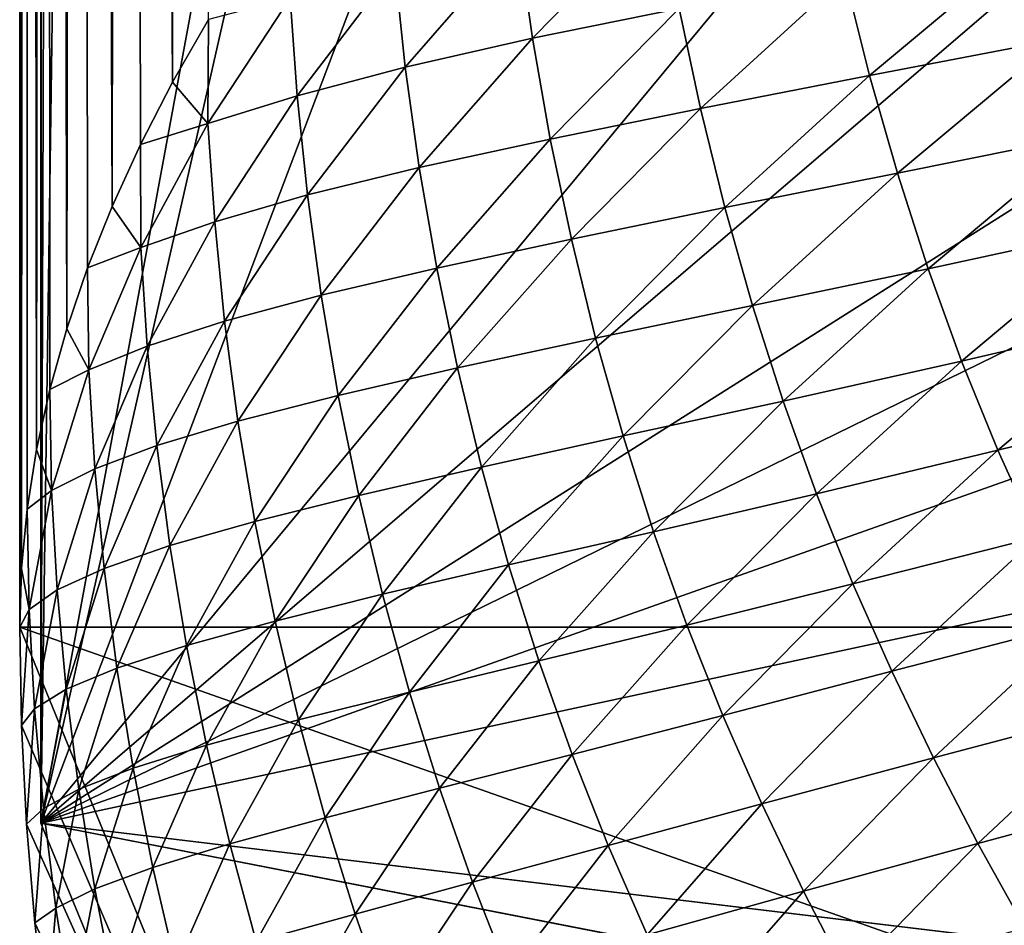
# Model space of a CAD drawing. Extents: x -54 to 446, y -6 to 1624.
# Tile 30 of 225: x -16 to -15.767, y 1555.107 to 1555.321. Entities that reach past the tile are written whole.
import ezdxf

# ---------------------------------------------------------------- set-up
doc = ezdxf.new("R2010")
doc.units = 0
doc.header["$LTSCALE"] = 46.933333
for name, color, linetype in [('1000', 7, 'CONTINUOUS'), ('1346', 7, 'CONTINUOUS'), ('1514', 7, 'CONTINUOUS'), ('1520', 7, 'CONTINUOUS'), ('1540', 7, 'CONTINUOUS'), ('1577', 7, 'CONTINUOUS'), ('974', 7, 'CONTINUOUS')]:
    doc.layers.add(name, color=color, linetype=linetype)

msp = doc.modelspace()

# ---------------------------------------------------------------- linework, layer by layer
at = {"layer": '1000', "color": 7, "linetype": 'CONTINUOUS'}
for points in [[(-15.76858, 1622.70779, -2.71141), (-15.995, 1555.13135, -0.4), (-15.96282, 1621.7248, -1.09018), (-15.76858, 1622.70779, -2.71141)], [(-15.995, 1555.13135, -0.4), (-15.76858, 1622.70779, -2.71141), (-13.61758, 1568, -8.40008), (-15.995, 1555.13135, -0.4)], [(-15.96282, 1621.7248, -1.09018), (-15.995, 1555.13135, -0.4), (-15.995, 1620.55017, -0.4), (-15.96282, 1621.7248, -1.09018)], [(-13.61758, 1565.59674, -8.40008), (-15.995, 1555.13135, -0.4), (-13.61758, 1568, -8.40008), (-13.61758, 1565.59674, -8.40008)], [(-13.61758, 1561.40326, -8.40008), (-15.995, 1555.13135, -0.4), (-13.61758, 1565.59674, -8.40008), (-13.61758, 1561.40326, -8.40008)], [(-13.61758, 1558, -8.40008), (-15.995, 1555.13135, -0.4), (-13.61758, 1561.40326, -8.40008), (-13.61758, 1558, -8.40008)], [(-13.45386, 1557.3112, -8.65988), (-15.995, 1555.13135, -0.4), (-13.61758, 1558, -8.40008), (-13.45386, 1557.3112, -8.65988)], [(-13.16788, 1556.92097, -9.08884), (-15.995, 1555.13135, -0.4), (-13.45386, 1557.3112, -8.65988), (-13.16788, 1556.92097, -9.08884)], [(-12.83956, 1556.67774, -9.54702), (-15.995, 1555.13135, -0.4), (-13.16788, 1556.92097, -9.08884), (-12.83956, 1556.67774, -9.54702)], [(-12.13891, 1556.5, -10.42338), (-15.995, 1555.13135, -0.4), (-12.83956, 1556.67774, -9.54702), (-12.13891, 1556.5, -10.42338)], [(-8.54071, 1554.23446, -13.52983), (-15.995, 1555.13135, -0.4), (-9.64452, 1556.5, -12.76649), (-8.54071, 1554.23446, -13.52983)], [(-9.64452, 1556.5, -12.76649), (-15.995, 1555.13135, -0.4), (-12.13891, 1556.5, -10.42338), (-9.64452, 1556.5, -12.76649)]]:
    msp.add_3dface(points, dxfattribs=at)
at = {"layer": '1346', "color": 7, "linetype": 'CONTINUOUS'}
for points in [[(-15.995, 1620.55017, -0.4), (-15.995, 1555.13135, -0.4), (-15.08628, 1620.55017, -0.4), (-15.995, 1620.55017, -0.4)], [(-15.995, 1555.13135, -0.4), (-15.08628, 1554.95407, -0.4), (-15.08628, 1620.55017, -0.4), (-15.995, 1555.13135, -0.4)], [(-15.995, 1555.13135, -0.4), (-15.78947, 1554.6319, -0.4), (-15.08628, 1554.95407, -0.4), (-15.995, 1555.13135, -0.4)]]:
    msp.add_3dface(points, dxfattribs=at)
at = {"layer": '1514', "color": 7, "linetype": 'CONTINUOUS'}
for points in [[(-16, 1618.82723), (-16, 1619.82216), (-15.00018, 1555.1777), (-16, 1618.82723)], [(-15.00018, 1555.1777), (-16, 1619.82216), (-15.00018, 1619.82216), (-15.00018, 1555.1777)], [(-16, 1616.85158), (-16, 1618.82723), (-15.00018, 1555.1777), (-16, 1616.85158)], [(-16, 1614.87376), (-16, 1616.85158), (-15.00018, 1555.1777), (-16, 1614.87376)], [(-16, 1612.89379), (-16, 1614.87376), (-15.00018, 1555.1777), (-16, 1612.89379)], [(-16, 1610.91167), (-16, 1612.89379), (-15.00018, 1555.1777), (-16, 1610.91167)], [(-16, 1608.9274), (-16, 1610.91167), (-15.00018, 1555.1777), (-16, 1608.9274)], [(-16, 1606.94096), (-16, 1608.9274), (-15.00018, 1555.1777), (-16, 1606.94096)], [(-16, 1604.95238), (-16, 1606.94096), (-15.00018, 1555.1777), (-16, 1604.95238)], [(-16, 1602.96164), (-16, 1604.95238), (-15.00018, 1555.1777), (-16, 1602.96164)], [(-16, 1600.96874), (-16, 1602.96164), (-15.00018, 1555.1777), (-16, 1600.96874)], [(-16, 1598.97369), (-16, 1600.96874), (-15.00018, 1555.1777), (-16, 1598.97369)], [(-16, 1596.97649), (-16, 1598.97369), (-15.00018, 1555.1777), (-16, 1596.97649)], [(-16, 1594.97713), (-16, 1596.97649), (-15.00018, 1555.1777), (-16, 1594.97713)], [(-16, 1592.97561), (-16, 1594.97713), (-15.00018, 1555.1777), (-16, 1592.97561)], [(-16, 1590.97195), (-16, 1592.97561), (-15.00018, 1555.1777), (-16, 1590.97195)], [(-16, 1588.96612), (-16, 1590.97195), (-15.00018, 1555.1777), (-16, 1588.96612)], [(-16, 1587.77903), (-16, 1588.96612), (-15.00018, 1555.1777), (-16, 1587.77903)], [(-16, 1586.9722), (-16, 1587.77903), (-15.00018, 1555.1777), (-16, 1586.9722)], [(-16, 1584.99652), (-16, 1586.9722), (-15.00018, 1555.1777), (-16, 1584.99652)], [(-16, 1583.01876), (-16, 1584.99652), (-15.00018, 1555.1777), (-16, 1583.01876)], [(-16, 1581.03892), (-16, 1583.01876), (-15.00018, 1555.1777), (-16, 1581.03892)], [(-16, 1579.05699), (-16, 1581.03892), (-15.00018, 1555.1777), (-16, 1579.05699)], [(-16, 1577.07298), (-16, 1579.05699), (-15.00018, 1555.1777), (-16, 1577.07298)], [(-16, 1575.08689), (-16, 1577.07298), (-15.00018, 1555.1777), (-16, 1575.08689)], [(-16, 1573.09872), (-16, 1575.08689), (-15.00018, 1555.1777), (-16, 1573.09872)], [(-16, 1571.10847), (-16, 1573.09872), (-15.00018, 1555.1777), (-16, 1571.10847)], [(-16, 1569.11613), (-16, 1571.10847), (-15.00018, 1555.1777), (-16, 1569.11613)], [(-16, 1567.12172), (-16, 1569.11613), (-15.00018, 1555.1777), (-16, 1567.12172)], [(-16, 1565.12522), (-16, 1567.12172), (-15.00018, 1555.1777), (-16, 1565.12522)], [(-16, 1563.12664), (-16, 1565.12522), (-15.00018, 1555.1777), (-16, 1563.12664)], [(-16, 1561.12598), (-16, 1563.12664), (-15.00018, 1555.1777), (-16, 1561.12598)], [(-16, 1559.12324), (-16, 1561.12598), (-15.00018, 1555.1777), (-16, 1559.12324)], [(-16, 1557.11841), (-16, 1559.12324), (-15.00018, 1555.1777), (-16, 1557.11841)], [(-16, 1555.1777), (-16, 1557.11841), (-15.00018, 1555.1777), (-16, 1555.1777)], [(-16, 1555.1777), (-14, 1554.47248), (-15.79687, 1554.68106), (-16, 1555.1777)], [(-14, 1554.47248), (-16, 1555.1777), (-15.00018, 1555.1777), (-14, 1554.47248)]]:
    msp.add_3dface(points, dxfattribs=at)
at = {"layer": '1520', "color": 7, "linetype": 'CONTINUOUS'}
for points in [[(-15.8788, 1555.31701, 1.89931), (-15.84844, 1555.34797, 2.1365), (-15.88217, 1555.34083, 1.89368), (-15.8788, 1555.31701, 1.89931)], [(-15.8788, 1555.31701, 1.89931), (-15.84417, 1555.32408, 2.14159), (-15.84844, 1555.34797, 2.1365), (-15.8788, 1555.31701, 1.89931)], [(-15.90887, 1555.3102, 1.65728), (-15.88217, 1555.34083, 1.89368), (-15.91137, 1555.33364, 1.6527), (-15.90887, 1555.3102, 1.65728)], [(-15.90887, 1555.3102, 1.65728), (-15.8788, 1555.31701, 1.89931), (-15.88217, 1555.34083, 1.89368), (-15.90887, 1555.3102, 1.65728)], [(-15.79914, 1555.30822, 2.38708), (-15.76138, 1555.33984, 2.62548), (-15.80501, 1555.33166, 2.38356), (-15.79914, 1555.30822, 2.38708)], [(-15.79914, 1555.30822, 2.38708), (-15.75476, 1555.31673, 2.62877), (-15.76138, 1555.33984, 2.62548), (-15.79914, 1555.30822, 2.38708)], [(-15.93442, 1555.30342, 1.41684), (-15.91137, 1555.33364, 1.6527), (-15.9361, 1555.32658, 1.41434), (-15.93442, 1555.30342, 1.41684)], [(-15.93442, 1555.30342, 1.41684), (-15.90887, 1555.3102, 1.65728), (-15.91137, 1555.33364, 1.6527), (-15.93442, 1555.30342, 1.41684)], [(-15.83911, 1555.30041, 2.14549), (-15.80501, 1555.33166, 2.38356), (-15.84417, 1555.32408, 2.14159), (-15.83911, 1555.30041, 2.14549)], [(-15.83911, 1555.30041, 2.14549), (-15.79914, 1555.30822, 2.38708), (-15.80501, 1555.33166, 2.38356), (-15.83911, 1555.30041, 2.14549)], [(-15.9555, 1555.29686, 1.17846), (-15.93442, 1555.30342, 1.41684), (-15.9361, 1555.32658, 1.41434), (-15.9555, 1555.29686, 1.17846)], [(-15.9555, 1555.29686, 1.17846), (-15.9361, 1555.32658, 1.41434), (-15.95537, 1555.32149, 1.1864), (-15.9555, 1555.29686, 1.17846)], [(-15.8746, 1555.29317, 1.90396), (-15.84417, 1555.32408, 2.14159), (-15.8788, 1555.31701, 1.89931), (-15.8746, 1555.29317, 1.90396)], [(-15.8746, 1555.29317, 1.90396), (-15.83911, 1555.30041, 2.14549), (-15.84417, 1555.32408, 2.14159), (-15.8746, 1555.29317, 1.90396)], [(-15.96387, 1555.30664, 1.06733), (-15.9555, 1555.29686, 1.17846), (-15.95537, 1555.32149, 1.1864), (-15.96387, 1555.30664, 1.06733)], [(-15.90557, 1555.28643, 1.66231), (-15.8788, 1555.31701, 1.89931), (-15.90887, 1555.3102, 1.65728), (-15.90557, 1555.28643, 1.66231)], [(-15.90557, 1555.28643, 1.66231), (-15.8746, 1555.29317, 1.90396), (-15.8788, 1555.31701, 1.89931), (-15.90557, 1555.28643, 1.66231)], [(-15.79257, 1555.2851, 2.39026), (-15.75476, 1555.31673, 2.62877), (-15.79914, 1555.30822, 2.38708), (-15.79257, 1555.2851, 2.39026)], [(-15.79257, 1555.2851, 2.39026), (-15.74746, 1555.29418, 2.63169), (-15.75476, 1555.31673, 2.62877), (-15.79257, 1555.2851, 2.39026)], [(-15.932, 1555.27996, 1.42102), (-15.90887, 1555.3102, 1.65728), (-15.93442, 1555.30342, 1.41684), (-15.932, 1555.27996, 1.42102)], [(-15.932, 1555.27996, 1.42102), (-15.90557, 1555.28643, 1.66231), (-15.90887, 1555.3102, 1.65728), (-15.932, 1555.27996, 1.42102)], [(-15.83331, 1555.27697, 2.14887), (-15.79914, 1555.30822, 2.38708), (-15.83911, 1555.30041, 2.14549), (-15.83331, 1555.27697, 2.14887)], [(-15.83331, 1555.27697, 2.14887), (-15.79257, 1555.2851, 2.39026), (-15.79914, 1555.30822, 2.38708), (-15.83331, 1555.27697, 2.14887)], [(-15.97147, 1555.29189, 0.94833), (-15.9555, 1555.29686, 1.17846), (-15.96387, 1555.30664, 1.06733), (-15.97147, 1555.29189, 0.94833)], [(-15.95392, 1555.2736, 1.18112), (-15.93442, 1555.30342, 1.41684), (-15.9555, 1555.29686, 1.17846), (-15.95392, 1555.2736, 1.18112)], [(-15.95392, 1555.2736, 1.18112), (-15.932, 1555.27996, 1.42102), (-15.93442, 1555.30342, 1.41684), (-15.95392, 1555.2736, 1.18112)], [(-15.86961, 1555.26953, 1.90764), (-15.83911, 1555.30041, 2.14549), (-15.8746, 1555.29317, 1.90396), (-15.86961, 1555.26953, 1.90764)], [(-15.86961, 1555.26953, 1.90764), (-15.83331, 1555.27697, 2.14887), (-15.83911, 1555.30041, 2.14549), (-15.86961, 1555.26953, 1.90764)], [(-15.97136, 1555.26753, 0.94279), (-15.9555, 1555.29686, 1.17846), (-15.97147, 1555.29189, 0.94833), (-15.97136, 1555.26753, 0.94279)], [(-15.97136, 1555.26753, 0.94279), (-15.95392, 1555.2736, 1.18112), (-15.9555, 1555.29686, 1.17846), (-15.97136, 1555.26753, 0.94279)], [(-15.78531, 1555.26251, 2.39312), (-15.74746, 1555.29418, 2.63169), (-15.79257, 1555.2851, 2.39026), (-15.78531, 1555.26251, 2.39312)], [(-15.78531, 1555.26251, 2.39312), (-15.7395, 1555.27243, 2.63413), (-15.74746, 1555.29418, 2.63169), (-15.78531, 1555.26251, 2.39312)], [(-15.97817, 1555.27725, 0.82943), (-15.97136, 1555.26753, 0.94279), (-15.97147, 1555.29189, 0.94833), (-15.97817, 1555.27725, 0.82943)], [(-15.90145, 1555.26265, 1.66656), (-15.8746, 1555.29317, 1.90396), (-15.90557, 1555.28643, 1.66231), (-15.90145, 1555.26265, 1.66656)], [(-15.90145, 1555.26265, 1.66656), (-15.86961, 1555.26953, 1.90764), (-15.8746, 1555.29317, 1.90396), (-15.90145, 1555.26265, 1.66656)], [(-15.92877, 1555.25623, 1.42552), (-15.90557, 1555.28643, 1.66231), (-15.932, 1555.27996, 1.42102), (-15.92877, 1555.25623, 1.42552)], [(-15.92877, 1555.25623, 1.42552), (-15.90145, 1555.26265, 1.66656), (-15.90557, 1555.28643, 1.66231), (-15.92877, 1555.25623, 1.42552)], [(-15.82679, 1555.25384, 2.15195), (-15.79257, 1555.2851, 2.39026), (-15.83331, 1555.27697, 2.14887), (-15.82679, 1555.25384, 2.15195)], [(-15.82679, 1555.25384, 2.15195), (-15.78531, 1555.26251, 2.39312), (-15.79257, 1555.2851, 2.39026), (-15.82679, 1555.25384, 2.15195)], [(-15.95157, 1555.25011, 1.18495), (-15.932, 1555.27996, 1.42102), (-15.95392, 1555.2736, 1.18112), (-15.95157, 1555.25011, 1.18495)], [(-15.95157, 1555.25011, 1.18495), (-15.92877, 1555.25623, 1.42552), (-15.932, 1555.27996, 1.42102), (-15.95157, 1555.25011, 1.18495)], [(-15.98398, 1555.26271, 0.71063), (-15.97136, 1555.26753, 0.94279), (-15.97817, 1555.27725, 0.82943), (-15.98398, 1555.26271, 0.71063)], [(-15.86388, 1555.2461, 1.91089), (-15.83331, 1555.27697, 2.14887), (-15.86961, 1555.26953, 1.90764), (-15.86388, 1555.2461, 1.91089)], [(-15.86388, 1555.2461, 1.91089), (-15.82679, 1555.25384, 2.15195), (-15.83331, 1555.27697, 2.14887), (-15.86388, 1555.2461, 1.91089)], [(-15.96987, 1555.24419, 0.94557), (-15.95392, 1555.2736, 1.18112), (-15.97136, 1555.26753, 0.94279), (-15.96987, 1555.24419, 0.94557)], [(-15.96987, 1555.24419, 0.94557), (-15.95157, 1555.25011, 1.18495), (-15.95392, 1555.2736, 1.18112), (-15.96987, 1555.24419, 0.94557)], [(-15.77738, 1555.24064, 2.39559), (-15.7395, 1555.27243, 2.63413), (-15.78531, 1555.26251, 2.39312), (-15.77738, 1555.24064, 2.39559)], [(-15.77738, 1555.24064, 2.39559), (-15.73089, 1555.25154, 2.6361), (-15.7395, 1555.27243, 2.63413), (-15.77738, 1555.24064, 2.39559)], [(-15.89654, 1555.23903, 1.67005), (-15.86961, 1555.26953, 1.90764), (-15.90145, 1555.26265, 1.66656), (-15.89654, 1555.23903, 1.67005)], [(-15.89654, 1555.23903, 1.67005), (-15.86388, 1555.2461, 1.91089), (-15.86961, 1555.26953, 1.90764), (-15.89654, 1555.23903, 1.67005)], [(-15.98369, 1555.23859, 0.70736), (-15.97136, 1555.26753, 0.94279), (-15.98398, 1555.26271, 0.71063), (-15.98369, 1555.23859, 0.70736)], [(-15.98369, 1555.23859, 0.70736), (-15.96987, 1555.24419, 0.94557), (-15.97136, 1555.26753, 0.94279), (-15.98369, 1555.23859, 0.70736)], [(-15.98888, 1555.24827, 0.59192), (-15.98369, 1555.23859, 0.70736), (-15.98398, 1555.26271, 0.71063), (-15.98888, 1555.24827, 0.59192)], [(-15.92473, 1555.2325, 1.42942), (-15.90145, 1555.26265, 1.66656), (-15.92877, 1555.25623, 1.42552), (-15.92473, 1555.2325, 1.42942)], [(-15.92473, 1555.2325, 1.42942), (-15.89654, 1555.23903, 1.67005), (-15.90145, 1555.26265, 1.66656), (-15.92473, 1555.2325, 1.42942)], [(-15.81957, 1555.23121, 2.15477), (-15.78531, 1555.26251, 2.39312), (-15.82679, 1555.25384, 2.15195), (-15.81957, 1555.23121, 2.15477)], [(-15.81957, 1555.23121, 2.15477), (-15.77738, 1555.24064, 2.39559), (-15.78531, 1555.26251, 2.39312), (-15.81957, 1555.23121, 2.15477)], [(-15.94841, 1555.22643, 1.18899), (-15.92877, 1555.25623, 1.42552), (-15.95157, 1555.25011, 1.18495), (-15.94841, 1555.22643, 1.18899)], [(-15.94841, 1555.22643, 1.18899), (-15.92473, 1555.2325, 1.42942), (-15.92877, 1555.25623, 1.42552), (-15.94841, 1555.22643, 1.18899)], [(-15.8574, 1555.22297, 1.91389), (-15.82679, 1555.25384, 2.15195), (-15.86388, 1555.2461, 1.91089), (-15.8574, 1555.22297, 1.91389)], [(-15.8574, 1555.22297, 1.91389), (-15.81957, 1555.23121, 2.15477), (-15.82679, 1555.25384, 2.15195), (-15.8574, 1555.22297, 1.91389)], [(-15.76879, 1555.21958, 2.39765), (-15.73089, 1555.25154, 2.6361), (-15.77738, 1555.24064, 2.39559), (-15.76879, 1555.21958, 2.39765)], [(-15.76879, 1555.21958, 2.39765), (-15.72165, 1555.23121, 2.63816), (-15.73089, 1555.25154, 2.6361), (-15.76879, 1555.21958, 2.39765)], [(-15.96759, 1555.22067, 0.9491), (-15.95157, 1555.25011, 1.18495), (-15.96987, 1555.24419, 0.94557), (-15.96759, 1555.22067, 0.9491)], [(-15.96759, 1555.22067, 0.9491), (-15.94841, 1555.22643, 1.18899), (-15.95157, 1555.25011, 1.18495), (-15.96759, 1555.22067, 0.9491)], [(-15.99289, 1555.23395, 0.47331), (-15.98369, 1555.23859, 0.70736), (-15.98888, 1555.24827, 0.59192), (-15.99289, 1555.23395, 0.47331)], [(-15.89086, 1555.21561, 1.67318), (-15.86388, 1555.2461, 1.91089), (-15.89654, 1555.23903, 1.67005), (-15.89086, 1555.21561, 1.67318)], [(-15.89086, 1555.21561, 1.67318), (-15.8574, 1555.22297, 1.91389), (-15.86388, 1555.2461, 1.91089), (-15.89086, 1555.21561, 1.67318)], [(-15.98228, 1555.21518, 0.71022), (-15.96987, 1555.24419, 0.94557), (-15.98369, 1555.23859, 0.70736), (-15.98228, 1555.21518, 0.71022)], [(-15.98228, 1555.21518, 0.71022), (-15.96759, 1555.22067, 0.9491), (-15.96987, 1555.24419, 0.94557), (-15.98228, 1555.21518, 0.71022)], [(-15.81166, 1555.20924, 2.15726), (-15.77738, 1555.24064, 2.39559), (-15.81957, 1555.23121, 2.15477), (-15.81166, 1555.20924, 2.15726)], [(-15.81166, 1555.20924, 2.15726), (-15.76879, 1555.21958, 2.39765), (-15.77738, 1555.24064, 2.39559), (-15.81166, 1555.20924, 2.15726)], [(-15.9925, 1555.21006, 0.47221), (-15.98369, 1555.23859, 0.70736), (-15.99289, 1555.23395, 0.47331), (-15.9925, 1555.21006, 0.47221)], [(-15.9925, 1555.21006, 0.47221), (-15.98228, 1555.21518, 0.71022), (-15.98369, 1555.23859, 0.70736), (-15.9925, 1555.21006, 0.47221)], [(-15.91988, 1555.20891, 1.43274), (-15.89654, 1555.23903, 1.67005), (-15.92473, 1555.2325, 1.42942), (-15.91988, 1555.20891, 1.43274)], [(-15.91988, 1555.20891, 1.43274), (-15.89086, 1555.21561, 1.67318), (-15.89654, 1555.23903, 1.67005), (-15.91988, 1555.20891, 1.43274)], [(-15.996, 1555.21972, 0.35481), (-15.9925, 1555.21006, 0.47221), (-15.99289, 1555.23395, 0.47331), (-15.996, 1555.21972, 0.35481)], [(-15.94444, 1555.20275, 1.19259), (-15.92473, 1555.2325, 1.42942), (-15.94841, 1555.22643, 1.18899), (-15.94444, 1555.20275, 1.19259)], [(-15.94444, 1555.20275, 1.19259), (-15.91988, 1555.20891, 1.43274), (-15.92473, 1555.2325, 1.42942), (-15.94444, 1555.20275, 1.19259)], [(-15.85022, 1555.20029, 1.91668), (-15.81957, 1555.23121, 2.15477), (-15.8574, 1555.22297, 1.91389), (-15.85022, 1555.20029, 1.91668)], [(-15.85022, 1555.20029, 1.91668), (-15.81166, 1555.20924, 2.15726), (-15.81957, 1555.23121, 2.15477), (-15.85022, 1555.20029, 1.91668)], [(-15.75956, 1555.19905, 2.39978), (-15.72165, 1555.23121, 2.63816), (-15.76879, 1555.21958, 2.39765), (-15.75956, 1555.19905, 2.39978)], [(-15.9645, 1555.19703, 0.95275), (-15.94841, 1555.22643, 1.18899), (-15.96759, 1555.22067, 0.9491), (-15.9645, 1555.19703, 0.95275)], [(-15.9645, 1555.19703, 0.95275), (-15.94444, 1555.20275, 1.19259), (-15.94841, 1555.22643, 1.18899), (-15.9645, 1555.19703, 0.95275)], [(-15.88444, 1555.19248, 1.67612), (-15.8574, 1555.22297, 1.91389), (-15.89086, 1555.21561, 1.67318), (-15.88444, 1555.19248, 1.67612)], [(-15.88444, 1555.19248, 1.67612), (-15.85022, 1555.20029, 1.91668), (-15.8574, 1555.22297, 1.91389), (-15.88444, 1555.19248, 1.67612)], [(-15.99823, 1555.20561, 0.23642), (-15.9925, 1555.21006, 0.47221), (-15.996, 1555.21972, 0.35481), (-15.99823, 1555.20561, 0.23642)], [(-15.98006, 1555.19164, 0.71351), (-15.96759, 1555.22067, 0.9491), (-15.98228, 1555.21518, 0.71022), (-15.98006, 1555.19164, 0.71351)], [(-15.98006, 1555.19164, 0.71351), (-15.9645, 1555.19703, 0.95275), (-15.96759, 1555.22067, 0.9491), (-15.98006, 1555.19164, 0.71351)], [(-15.80309, 1555.18801, 2.15943), (-15.76879, 1555.21958, 2.39765), (-15.81166, 1555.20924, 2.15726), (-15.80309, 1555.18801, 2.15943)], [(-15.80309, 1555.18801, 2.15943), (-15.75956, 1555.19905, 2.39978), (-15.76879, 1555.21958, 2.39765), (-15.80309, 1555.18801, 2.15943)], [(-15.99115, 1555.18658, 0.47512), (-15.98228, 1555.21518, 0.71022), (-15.9925, 1555.21006, 0.47221), (-15.99115, 1555.18658, 0.47512)], [(-15.99115, 1555.18658, 0.47512), (-15.98006, 1555.19164, 0.71351), (-15.98228, 1555.21518, 0.71022), (-15.99115, 1555.18658, 0.47512)], [(-15.91426, 1555.18551, 1.43579), (-15.89086, 1555.21561, 1.67318), (-15.91988, 1555.20891, 1.43274), (-15.91426, 1555.18551, 1.43579)], [(-15.91426, 1555.18551, 1.43579), (-15.88444, 1555.19248, 1.67612), (-15.89086, 1555.21561, 1.67318), (-15.91426, 1555.18551, 1.43579)], [(-15.9978, 1555.18193, 0.23737), (-15.9925, 1555.21006, 0.47221), (-15.99823, 1555.20561, 0.23642), (-15.9978, 1555.18193, 0.23737)], [(-15.9978, 1555.18193, 0.23737), (-15.99115, 1555.18658, 0.47512), (-15.9925, 1555.21006, 0.47221), (-15.9978, 1555.18193, 0.23737)], [(-15.93966, 1555.17918, 1.19577), (-15.91988, 1555.20891, 1.43274), (-15.94444, 1555.20275, 1.19259), (-15.93966, 1555.17918, 1.19577)], [(-15.93966, 1555.17918, 1.19577), (-15.91426, 1555.18551, 1.43579), (-15.91988, 1555.20891, 1.43274), (-15.93966, 1555.17918, 1.19577)], [(-15.84235, 1555.17823, 1.9192), (-15.81166, 1555.20924, 2.15726), (-15.85022, 1555.20029, 1.91668), (-15.84235, 1555.17823, 1.9192)], [(-15.84235, 1555.17823, 1.9192), (-15.80309, 1555.18801, 2.15943), (-15.81166, 1555.20924, 2.15726), (-15.84235, 1555.17823, 1.9192)], [(-15.99956, 1555.1916, 0.11815), (-15.9978, 1555.18193, 0.23737), (-15.99823, 1555.20561, 0.23642), (-15.99956, 1555.1916, 0.11815)], [(-15.96059, 1555.17338, 0.95611), (-15.94444, 1555.20275, 1.19259), (-15.9645, 1555.19703, 0.95275), (-15.96059, 1555.17338, 0.95611)], [(-15.96059, 1555.17338, 0.95611), (-15.93966, 1555.17918, 1.19577), (-15.94444, 1555.20275, 1.19259), (-15.96059, 1555.17338, 0.95611)], [(-15.87729, 1555.16977, 1.67888), (-15.85022, 1555.20029, 1.91668), (-15.88444, 1555.19248, 1.67612), (-15.87729, 1555.16977, 1.67888)], [(-15.87729, 1555.16977, 1.67888), (-15.84235, 1555.17823, 1.9192), (-15.85022, 1555.20029, 1.91668), (-15.87729, 1555.16977, 1.67888)], [(-15.79387, 1555.16729, 2.16163), (-15.75956, 1555.19905, 2.39978), (-15.80309, 1555.18801, 2.15943), (-15.79387, 1555.16729, 2.16163)], [(-15.79387, 1555.16729, 2.16163), (-15.74974, 1555.17875, 2.4023), (-15.75956, 1555.19905, 2.39978), (-15.79387, 1555.16729, 2.16163)], [(-15.97703, 1555.16802, 0.71685), (-15.9645, 1555.19703, 0.95275), (-15.98006, 1555.19164, 0.71351), (-15.97703, 1555.16802, 0.71685)], [(-15.97703, 1555.16802, 0.71685), (-15.96059, 1555.17338, 0.95611), (-15.9645, 1555.19703, 0.95275), (-15.97703, 1555.16802, 0.71685)], [(-16, 1555.1777), (-15.9978, 1555.18193, 0.23737), (-15.99956, 1555.1916, 0.11815), (-16, 1555.1777)], [(-15.989, 1555.16303, 0.47821), (-15.98006, 1555.19164, 0.71351), (-15.99115, 1555.18658, 0.47512), (-15.989, 1555.16303, 0.47821)], [(-15.989, 1555.16303, 0.47821), (-15.97703, 1555.16802, 0.71685), (-15.98006, 1555.19164, 0.71351), (-15.989, 1555.16303, 0.47821)], [(-15.90789, 1555.16237, 1.43867), (-15.88444, 1555.19248, 1.67612), (-15.91426, 1555.18551, 1.43579), (-15.90789, 1555.16237, 1.43867)], [(-15.90789, 1555.16237, 1.43867), (-15.87729, 1555.16977, 1.67888), (-15.88444, 1555.19248, 1.67612), (-15.90789, 1555.16237, 1.43867)], [(-15.99651, 1555.1584, 0.24029), (-15.99115, 1555.18658, 0.47512), (-15.9978, 1555.18193, 0.23737), (-15.99651, 1555.1584, 0.24029)], [(-15.99651, 1555.1584, 0.24029), (-15.989, 1555.16303, 0.47821), (-15.99115, 1555.18658, 0.47512), (-15.99651, 1555.1584, 0.24029)], [(-15.8338, 1555.15684, 1.92146), (-15.80309, 1555.18801, 2.15943), (-15.84235, 1555.17823, 1.9192), (-15.8338, 1555.15684, 1.92146)], [(-15.8338, 1555.15684, 1.92146), (-15.79387, 1555.16729, 2.16163), (-15.80309, 1555.18801, 2.15943), (-15.8338, 1555.15684, 1.92146)], [(-15.9341, 1555.1558, 1.19874), (-15.91426, 1555.18551, 1.43579), (-15.93966, 1555.17918, 1.19577), (-15.9341, 1555.1558, 1.19874)], [(-15.9341, 1555.1558, 1.19874), (-15.90789, 1555.16237, 1.43867), (-15.91426, 1555.18551, 1.43579), (-15.9341, 1555.1558, 1.19874)], [(-15.99961, 1555.15449, 0.00285), (-15.9978, 1555.18193, 0.23737), (-16, 1555.1777), (-15.99961, 1555.15449, 0.00285)], [(-15.99961, 1555.15449, 0.00285), (-15.99651, 1555.1584, 0.24029), (-15.9978, 1555.18193, 0.23737), (-15.99961, 1555.15449, 0.00285)], [(-15.95587, 1555.14985, 0.95917), (-15.93966, 1555.17918, 1.19577), (-15.96059, 1555.17338, 0.95611), (-15.95587, 1555.14985, 0.95917)], [(-15.95587, 1555.14985, 0.95917), (-15.9341, 1555.1558, 1.19874), (-15.93966, 1555.17918, 1.19577), (-15.95587, 1555.14985, 0.95917)], [(-15.86945, 1555.14762, 1.68144), (-15.84235, 1555.17823, 1.9192), (-15.87729, 1555.16977, 1.67888), (-15.86945, 1555.14762, 1.68144)], [(-15.86945, 1555.14762, 1.68144), (-15.8338, 1555.15684, 1.92146), (-15.84235, 1555.17823, 1.9192), (-15.86945, 1555.14762, 1.68144)], [(-15.78404, 1555.14683, 2.16415), (-15.74974, 1555.17875, 2.4023), (-15.79387, 1555.16729, 2.16163), (-15.78404, 1555.14683, 2.16415)], [(-15.78404, 1555.14683, 2.16415), (-15.73932, 1555.15864, 2.40482), (-15.74974, 1555.17875, 2.4023), (-15.78404, 1555.14683, 2.16415)], [(-15.97319, 1555.14442, 0.72001), (-15.96059, 1555.17338, 0.95611), (-15.97703, 1555.16802, 0.71685), (-15.97319, 1555.14442, 0.72001)], [(-15.97319, 1555.14442, 0.72001), (-15.95587, 1555.14985, 0.95917), (-15.96059, 1555.17338, 0.95611), (-15.97319, 1555.14442, 0.72001)], [(-15.98602, 1555.13943, 0.48133), (-15.97703, 1555.16802, 0.71685), (-15.989, 1555.16303, 0.47821), (-15.98602, 1555.13943, 0.48133)], [(-15.98602, 1555.13943, 0.48133), (-15.97319, 1555.14442, 0.72001), (-15.97703, 1555.16802, 0.71685), (-15.98602, 1555.13943, 0.48133)], [(-15.90079, 1555.13963, 1.44142), (-15.87729, 1555.16977, 1.67888), (-15.90789, 1555.16237, 1.43867), (-15.90079, 1555.13963, 1.44142)], [(-15.90079, 1555.13963, 1.44142), (-15.86945, 1555.14762, 1.68144), (-15.87729, 1555.16977, 1.67888), (-15.90079, 1555.13963, 1.44142)], [(-15.82458, 1555.13593, 1.92374), (-15.79387, 1555.16729, 2.16163), (-15.8338, 1555.15684, 1.92146), (-15.82458, 1555.13593, 1.92374)], [(-15.82458, 1555.13593, 1.92374), (-15.78404, 1555.14683, 2.16415), (-15.79387, 1555.16729, 2.16163), (-15.82458, 1555.13593, 1.92374)], [(-15.9944, 1555.13483, 0.24325), (-15.989, 1555.16303, 0.47821), (-15.99651, 1555.1584, 0.24029), (-15.9944, 1555.13483, 0.24325)], [(-15.9944, 1555.13483, 0.24325), (-15.98602, 1555.13943, 0.48133), (-15.989, 1555.16303, 0.47821), (-15.9944, 1555.13483, 0.24325)], [(-15.92778, 1555.13266, 1.20158), (-15.90789, 1555.16237, 1.43867), (-15.9341, 1555.1558, 1.19874), (-15.92778, 1555.13266, 1.20158)], [(-15.92778, 1555.13266, 1.20158), (-15.90079, 1555.13963, 1.44142), (-15.90789, 1555.16237, 1.43867), (-15.92778, 1555.13266, 1.20158)], [(-15.99843, 1555.13116, 0.00571), (-15.99651, 1555.1584, 0.24029), (-15.99961, 1555.15449, 0.00285), (-15.99843, 1555.13116, 0.00571)], [(-15.99843, 1555.13116, 0.00571), (-15.9944, 1555.13483, 0.24325), (-15.99651, 1555.1584, 0.24029), (-15.99843, 1555.13116, 0.00571)], [(-15.77358, 1555.12659, 2.16665), (-15.73932, 1555.15864, 2.40482), (-15.78404, 1555.14683, 2.16415), (-15.77358, 1555.12659, 2.16665)], [(-15.77358, 1555.12659, 2.16665), (-15.72824, 1555.1388, 2.40681), (-15.73932, 1555.15864, 2.40482), (-15.77358, 1555.12659, 2.16665)], [(-15.86092, 1555.12607, 1.68378), (-15.8338, 1555.15684, 1.92146), (-15.86945, 1555.14762, 1.68144), (-15.86092, 1555.12607, 1.68378)], [(-15.86092, 1555.12607, 1.68378), (-15.82458, 1555.13593, 1.92374), (-15.8338, 1555.15684, 1.92146), (-15.86092, 1555.12607, 1.68378)], [(-15.95037, 1555.12648, 0.96208), (-15.9341, 1555.1558, 1.19874), (-15.95587, 1555.14985, 0.95917), (-15.95037, 1555.12648, 0.96208)], [(-15.95037, 1555.12648, 0.96208), (-15.92778, 1555.13266, 1.20158), (-15.9341, 1555.1558, 1.19874), (-15.95037, 1555.12648, 0.96208)], [(-15.96853, 1555.12091, 0.72298), (-15.95587, 1555.14985, 0.95917), (-15.97319, 1555.14442, 0.72001), (-15.96853, 1555.12091, 0.72298)], [(-15.96853, 1555.12091, 0.72298), (-15.95037, 1555.12648, 0.96208), (-15.95587, 1555.14985, 0.95917), (-15.96853, 1555.12091, 0.72298)], [(-15.89298, 1555.11739, 1.44401), (-15.86945, 1555.14762, 1.68144), (-15.90079, 1555.13963, 1.44142), (-15.89298, 1555.11739, 1.44401)], [(-15.89298, 1555.11739, 1.44401), (-15.86092, 1555.12607, 1.68378), (-15.86945, 1555.14762, 1.68144), (-15.89298, 1555.11739, 1.44401)], [(-15.81473, 1555.11531, 1.92626), (-15.78404, 1555.14683, 2.16415), (-15.82458, 1555.13593, 1.92374), (-15.81473, 1555.11531, 1.92626)], [(-15.81473, 1555.11531, 1.92626), (-15.77358, 1555.12659, 2.16665), (-15.78404, 1555.14683, 2.16415), (-15.81473, 1555.11531, 1.92626)], [(-15.98223, 1555.11585, 0.48434), (-15.97319, 1555.14442, 0.72001), (-15.98602, 1555.13943, 0.48133), (-15.98223, 1555.11585, 0.48434)], [(-15.98223, 1555.11585, 0.48434), (-15.96853, 1555.12091, 0.72298), (-15.97319, 1555.14442, 0.72001), (-15.98223, 1555.11585, 0.48434)], [(-15.99148, 1555.11125, 0.24621), (-15.98602, 1555.13943, 0.48133), (-15.9944, 1555.13483, 0.24325), (-15.99148, 1555.11125, 0.24621)], [(-15.99148, 1555.11125, 0.24621), (-15.98223, 1555.11585, 0.48434), (-15.98602, 1555.13943, 0.48133), (-15.99148, 1555.11125, 0.24621)], [(-15.92072, 1555.10988, 1.20433), (-15.90079, 1555.13963, 1.44142), (-15.92778, 1555.13266, 1.20158), (-15.92072, 1555.10988, 1.20433)], [(-15.92072, 1555.10988, 1.20433), (-15.89298, 1555.11739, 1.44401), (-15.90079, 1555.13963, 1.44142), (-15.92072, 1555.10988, 1.20433)], [(-15.76246, 1555.10664, 2.16871), (-15.72824, 1555.1388, 2.40681), (-15.77358, 1555.12659, 2.16665), (-15.76246, 1555.10664, 2.16871)], [(-15.85171, 1555.10499, 1.68615), (-15.82458, 1555.13593, 1.92374), (-15.86092, 1555.12607, 1.68378), (-15.85171, 1555.10499, 1.68615)], [(-15.85171, 1555.10499, 1.68615), (-15.81473, 1555.11531, 1.92626), (-15.82458, 1555.13593, 1.92374), (-15.85171, 1555.10499, 1.68615)], [(-15.99645, 1555.10778, 0.00858), (-15.9944, 1555.13483, 0.24325), (-15.99843, 1555.13116, 0.00571), (-15.99645, 1555.10778, 0.00858)], [(-15.99645, 1555.10778, 0.00858), (-15.99148, 1555.11125, 0.24621), (-15.9944, 1555.13483, 0.24325), (-15.99645, 1555.10778, 0.00858)], [(-15.9441, 1555.10335, 0.9649), (-15.92778, 1555.13266, 1.20158), (-15.95037, 1555.12648, 0.96208), (-15.9441, 1555.10335, 0.9649)], [(-15.9441, 1555.10335, 0.9649), (-15.92072, 1555.10988, 1.20433), (-15.92778, 1555.13266, 1.20158), (-15.9441, 1555.10335, 0.9649)], [(-15.96309, 1555.09756, 0.72586), (-15.95037, 1555.12648, 0.96208), (-15.96853, 1555.12091, 0.72298), (-15.96309, 1555.09756, 0.72586)], [(-15.96309, 1555.09756, 0.72586), (-15.9441, 1555.10335, 0.9649), (-15.95037, 1555.12648, 0.96208), (-15.96309, 1555.09756, 0.72586)], [(-15.88446, 1555.09571, 1.44644), (-15.86092, 1555.12607, 1.68378), (-15.89298, 1555.11739, 1.44401), (-15.88446, 1555.09571, 1.44644)], [(-15.88446, 1555.09571, 1.44644), (-15.85171, 1555.10499, 1.68615), (-15.86092, 1555.12607, 1.68378), (-15.88446, 1555.09571, 1.44644)], [(-15.80425, 1555.09496, 1.92876), (-15.77358, 1555.12659, 2.16665), (-15.81473, 1555.11531, 1.92626), (-15.80425, 1555.09496, 1.92876)], [(-15.80425, 1555.09496, 1.92876), (-15.76246, 1555.10664, 2.16871), (-15.77358, 1555.12659, 2.16665), (-15.80425, 1555.09496, 1.92876)], [(-15.97764, 1555.09237, 0.48725), (-15.96853, 1555.12091, 0.72298), (-15.98223, 1555.11585, 0.48434), (-15.97764, 1555.09237, 0.48725)], [(-15.97764, 1555.09237, 0.48725), (-15.96309, 1555.09756, 0.72586), (-15.96853, 1555.12091, 0.72298), (-15.97764, 1555.09237, 0.48725)], [(-15.91293, 1555.08757, 1.20695), (-15.89298, 1555.11739, 1.44401), (-15.92072, 1555.10988, 1.20433), (-15.91293, 1555.08757, 1.20695)], [(-15.91293, 1555.08757, 1.20695), (-15.88446, 1555.09571, 1.44644), (-15.89298, 1555.11739, 1.44401), (-15.91293, 1555.08757, 1.20695)], [(-15.98774, 1555.0877, 0.24914), (-15.98223, 1555.11585, 0.48434), (-15.99148, 1555.11125, 0.24621), (-15.98774, 1555.0877, 0.24914)], [(-15.98774, 1555.0877, 0.24914), (-15.97764, 1555.09237, 0.48725), (-15.98223, 1555.11585, 0.48434), (-15.98774, 1555.0877, 0.24914)], [(-15.84185, 1555.08422, 1.68868), (-15.81473, 1555.11531, 1.92626), (-15.85171, 1555.10499, 1.68615), (-15.84185, 1555.08422, 1.68868)], [(-15.84185, 1555.08422, 1.68868), (-15.80425, 1555.09496, 1.92876), (-15.81473, 1555.11531, 1.92626), (-15.84185, 1555.08422, 1.68868)], [(-15.99366, 1555.0844, 0.01145), (-15.99148, 1555.11125, 0.24621), (-15.99645, 1555.10778, 0.00858), (-15.99366, 1555.0844, 0.01145)], [(-15.99366, 1555.0844, 0.01145), (-15.98774, 1555.0877, 0.24914), (-15.99148, 1555.11125, 0.24621), (-15.99366, 1555.0844, 0.01145)], [(-15.93708, 1555.08054, 0.96765), (-15.92072, 1555.10988, 1.20433), (-15.9441, 1555.10335, 0.9649), (-15.93708, 1555.08054, 0.96765)], [(-15.93708, 1555.08054, 0.96765), (-15.91293, 1555.08757, 1.20695), (-15.92072, 1555.10988, 1.20433), (-15.93708, 1555.08054, 0.96765)]]:
    msp.add_3dface(points, dxfattribs=at)
at = {"layer": '1540', "color": 7, "linetype": 'CONTINUOUS'}
for points in [[(-15.99961, 1555.15449, 0.00285), (-16, 1555.1777), (-15.79687, 1554.68106), (-15.99961, 1555.15449, 0.00285)], [(-15.99843, 1555.13116, 0.00571), (-15.99961, 1555.15449, 0.00285), (-15.79687, 1554.68106), (-15.99843, 1555.13116, 0.00571)], [(-15.99645, 1555.10778, 0.00858), (-15.99843, 1555.13116, 0.00571), (-15.79687, 1554.68106), (-15.99645, 1555.10778, 0.00858)], [(-15.99366, 1555.0844, 0.01145), (-15.99645, 1555.10778, 0.00858), (-15.79687, 1554.68106), (-15.99366, 1555.0844, 0.01145)]]:
    msp.add_3dface(points, dxfattribs=at)
at = {"layer": '1577', "color": 7, "linetype": 'CONTINUOUS'}
for points in [[(-15.96387, 1555.30664, 1.06733), (-15.96174, 1557.27378, 1.08701), (-15.97546, 1557.23896, 0.86881), (-15.96387, 1555.30664, 1.06733)], [(-15.96387, 1555.30664, 1.06733), (-15.95537, 1555.32149, 1.1864), (-15.96174, 1557.27378, 1.08701), (-15.96387, 1555.30664, 1.06733)], [(-15.97817, 1555.27725, 0.82943), (-15.97546, 1557.23896, 0.86881), (-15.98614, 1557.20446, 0.65099), (-15.97817, 1555.27725, 0.82943)], [(-15.97817, 1555.27725, 0.82943), (-15.97147, 1555.29189, 0.94833), (-15.97546, 1557.23896, 0.86881), (-15.97817, 1555.27725, 0.82943)], [(-15.97147, 1555.29189, 0.94833), (-15.96387, 1555.30664, 1.06733), (-15.97546, 1557.23896, 0.86881), (-15.97147, 1555.29189, 0.94833)], [(-15.98888, 1555.24827, 0.59192), (-15.98614, 1557.20446, 0.65099), (-15.9938, 1557.17028, 0.43357), (-15.98888, 1555.24827, 0.59192)], [(-15.98888, 1555.24827, 0.59192), (-15.98398, 1555.26271, 0.71063), (-15.98614, 1557.20446, 0.65099), (-15.98888, 1555.24827, 0.59192)], [(-15.98398, 1555.26271, 0.71063), (-15.97817, 1555.27725, 0.82943), (-15.98614, 1557.20446, 0.65099), (-15.98398, 1555.26271, 0.71063)], [(-15.996, 1555.21972, 0.35481), (-15.9938, 1557.17028, 0.43357), (-15.99848, 1557.13643, 0.21657), (-15.996, 1555.21972, 0.35481)], [(-15.996, 1555.21972, 0.35481), (-15.99289, 1555.23395, 0.47331), (-15.9938, 1557.17028, 0.43357), (-15.996, 1555.21972, 0.35481)], [(-15.99289, 1555.23395, 0.47331), (-15.98888, 1555.24827, 0.59192), (-15.9938, 1557.17028, 0.43357), (-15.99289, 1555.23395, 0.47331)], [(-16, 1557.11841), (-15.99956, 1555.1916, 0.11815), (-15.99848, 1557.13643, 0.21657), (-16, 1557.11841)], [(-15.99956, 1555.1916, 0.11815), (-15.99823, 1555.20561, 0.23642), (-15.99848, 1557.13643, 0.21657), (-15.99956, 1555.1916, 0.11815)], [(-15.99823, 1555.20561, 0.23642), (-15.996, 1555.21972, 0.35481), (-15.99848, 1557.13643, 0.21657), (-15.99823, 1555.20561, 0.23642)], [(-16, 1555.1777), (-15.99956, 1555.1916, 0.11815), (-16, 1557.11841), (-16, 1555.1777)]]:
    msp.add_3dface(points, dxfattribs=at)
at = {"layer": '974', "color": 7, "linetype": 'CONTINUOUS'}
msp.add_3dface([(-15.995, 1555.13135, -0.4), (-8.54071, 1554.23446, -13.52983), (-15.78947, 1554.6319, -0.4), (-15.995, 1555.13135, -0.4)], dxfattribs=at)

doc.saveas('drawing.dxf')
